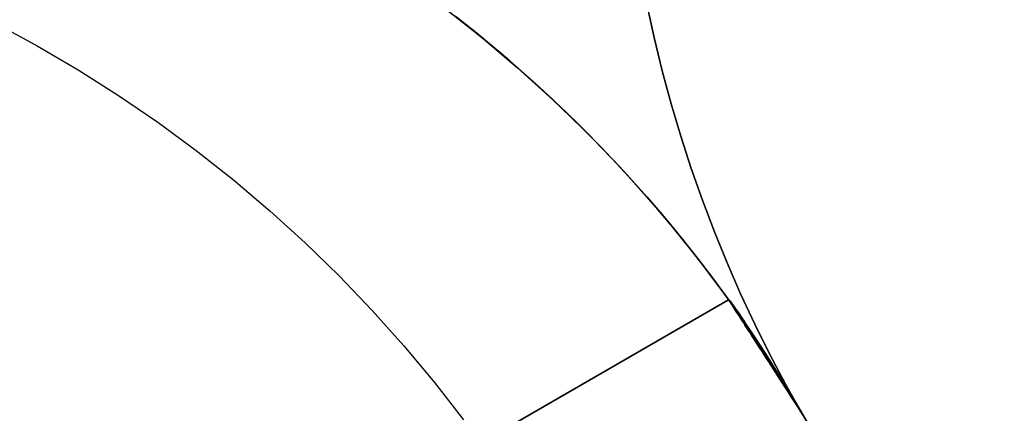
# Model space of a CAD drawing. Extents: x -3378 to 3007, y -425 to 173.
# Tile 115 of 256: x -1891.24 to -1880.53, y 66.53 to 70.81. Entities that reach past the tile are written whole.
import ezdxf

# ---------------------------------------------------------------- set-up
doc = ezdxf.new("R2010")
doc.units = 0
doc.layers.add('PREDEFINITO', color=7, linetype='CONTINUOUS')

msp = doc.modelspace()

# ---------------------------------------------------------------- linework, layer by layer
at = {"layer": 'PREDEFINITO'}
for p, q in [((-1886.626, 70.941, 2115), (-1886.219, 70.62, 2115)), ((-1886.626, 70.941, 2589.999), (-1886.219, 70.62, 2589.999)), ((-1886.626, 70.941, 2352.498), (-1886.219, 70.62, 2352.498)), ((-1886.58, 70.905, 3063.855), (-1886.385, 70.754, 3063.948)), ((-1891.501, 70.77, 2046.026), (-1891.046, 70.524, 2046.002)), ((-1886.503, 70.846, 2566.426), (-1886.387, 70.755, 2566.292)), ((-1886.387, 70.755, 2577.874), (-1886.503, 70.846, 2577.74)), ((-1886.503, 70.846, 2142.343), (-1886.387, 70.755, 2142.209)), ((-1886.387, 70.755, 2153.791), (-1886.503, 70.846, 2153.656)), ((-1886.503, 70.846, 2990.509), (-1886.387, 70.755, 2990.375)), ((-1886.387, 70.755, 3001.957), (-1886.503, 70.846, 3001.823)), ((-1886.387, 70.755, 2566.292), (-1886.269, 70.66, 2566.161)), ((-1886.269, 70.66, 2578.005), (-1886.387, 70.755, 2577.874)), ((-1886.387, 70.755, 2142.209), (-1886.269, 70.66, 2142.078)), ((-1886.269, 70.66, 2153.922), (-1886.387, 70.755, 2153.791)), ((-1886.387, 70.755, 2990.375), (-1886.269, 70.66, 2990.244)), ((-1886.269, 70.66, 3002.088), (-1886.387, 70.755, 3001.957)), ((-1886.385, 70.754, 3063.948), (-1886.192, 70.598, 3064.037)), ((-1886.269, 70.66, 2566.161), (-1886.15, 70.563, 2566.033)), ((-1886.15, 70.563, 2578.132), (-1886.269, 70.66, 2578.005)), ((-1886.269, 70.66, 2142.078), (-1886.15, 70.563, 2141.95)), ((-1886.15, 70.563, 2154.049), (-1886.269, 70.66, 2153.922)), ((-1886.269, 70.66, 2990.244), (-1886.15, 70.563, 2990.116)), ((-1886.15, 70.563, 3002.215), (-1886.269, 70.66, 3002.088)), ((-1886.219, 70.62, 2115), (-1885.824, 70.286, 2115)), ((-1886.219, 70.62, 2589.999), (-1885.824, 70.286, 2589.999)), ((-1886.219, 70.62, 2352.498), (-1885.824, 70.286, 2352.498)), ((-1886.192, 70.598, 3064.037), (-1886.001, 70.438, 3064.123)), ((-1886.15, 70.563, 2566.033), (-1886.029, 70.462, 2565.909)), ((-1886.029, 70.462, 2578.256), (-1886.15, 70.563, 2578.132)), ((-1886.15, 70.563, 2141.95), (-1886.029, 70.462, 2141.826)), ((-1886.029, 70.462, 2154.173), (-1886.15, 70.563, 2154.049)), ((-1886.15, 70.563, 2990.116), (-1886.029, 70.462, 2989.992)), ((-1886.029, 70.462, 3002.34), (-1886.15, 70.563, 3002.215)), ((-1891.046, 70.524, 2046.002), (-1890.6, 70.262, 2045.979)), ((-1886.029, 70.462, 2565.909), (-1885.908, 70.359, 2565.788)), ((-1885.908, 70.359, 2578.377), (-1886.029, 70.462, 2578.256)), ((-1886.029, 70.462, 2141.826), (-1885.908, 70.359, 2141.705)), ((-1885.908, 70.359, 2154.294), (-1886.029, 70.462, 2154.173)), ((-1886.029, 70.462, 2989.992), (-1885.908, 70.359, 2989.871)), ((-1885.908, 70.359, 3002.46), (-1886.029, 70.462, 3002.34)), ((-1886.001, 70.438, 3064.123), (-1885.811, 70.275, 3064.205)), ((-1885.908, 70.359, 2565.788), (-1885.786, 70.253, 2565.671)), ((-1885.786, 70.253, 2578.494), (-1885.908, 70.359, 2578.377)), ((-1885.908, 70.359, 2141.705), (-1885.786, 70.253, 2141.588)), ((-1885.786, 70.253, 2154.411), (-1885.908, 70.359, 2154.294)), ((-1885.908, 70.359, 2989.871), (-1885.786, 70.253, 2989.754)), ((-1885.786, 70.253, 3002.577), (-1885.908, 70.359, 3002.46)), ((-1890.6, 70.262, 2045.979), (-1890.163, 69.985, 2045.957)), ((-1885.824, 70.286, 2115), (-1885.44, 69.938, 2115)), ((-1885.824, 70.286, 2589.999), (-1885.44, 69.938, 2589.999)), ((-1885.824, 70.286, 2352.498), (-1885.44, 69.938, 2352.498)), ((-1885.811, 70.275, 3064.205), (-1885.628, 70.111, 3064.283)), ((-1885.786, 70.253, 2565.671), (-1885.663, 70.143, 2565.557)), ((-1885.663, 70.143, 2578.608), (-1885.786, 70.253, 2578.494)), ((-1885.786, 70.253, 2141.588), (-1885.663, 70.143, 2141.474)), ((-1885.663, 70.143, 2154.525), (-1885.786, 70.253, 2154.411)), ((-1885.786, 70.253, 2989.754), (-1885.663, 70.143, 2989.64)), ((-1885.663, 70.143, 3002.691), (-1885.786, 70.253, 3002.577)), ((-1885.663, 70.143, 2565.557), (-1885.54, 70.031, 2565.447)), ((-1885.54, 70.031, 2578.718), (-1885.663, 70.143, 2578.608)), ((-1885.663, 70.143, 2141.474), (-1885.54, 70.031, 2141.364)), ((-1885.54, 70.031, 2154.635), (-1885.663, 70.143, 2154.525)), ((-1885.663, 70.143, 2989.64), (-1885.54, 70.031, 2989.53)), ((-1885.54, 70.031, 3002.801), (-1885.663, 70.143, 3002.691)), ((-1885.628, 70.111, 3064.283), (-1885.446, 69.943, 3064.356)), ((-1885.54, 70.031, 2565.447), (-1885.416, 69.915, 2565.341)), ((-1885.416, 69.915, 2578.824), (-1885.54, 70.031, 2578.718)), ((-1885.54, 70.031, 2141.364), (-1885.416, 69.915, 2141.258)), ((-1885.416, 69.915, 2154.741), (-1885.54, 70.031, 2154.635)), ((-1885.54, 70.031, 2989.53), (-1885.416, 69.915, 2989.424)), ((-1885.416, 69.915, 3002.907), (-1885.54, 70.031, 3002.801)), ((-1890.163, 69.985, 2045.957), (-1889.736, 69.692, 2045.937)), ((-1885.446, 69.943, 3064.356), (-1885.266, 69.771, 3064.427)), ((-1885.44, 69.938, 2115), (-1885.069, 69.577, 2115)), ((-1885.44, 69.938, 2589.999), (-1885.069, 69.577, 2589.999)), ((-1885.44, 69.938, 2352.498), (-1885.069, 69.577, 2352.498)), ((-1885.416, 69.915, 2565.341), (-1885.292, 69.797, 2565.239)), ((-1885.292, 69.797, 2578.927), (-1885.416, 69.915, 2578.824)), ((-1885.416, 69.915, 2141.258), (-1885.292, 69.797, 2141.156)), ((-1885.292, 69.797, 2154.844), (-1885.416, 69.915, 2154.741)), ((-1885.416, 69.915, 2989.424), (-1885.292, 69.797, 2989.322)), ((-1885.292, 69.797, 3003.01), (-1885.416, 69.915, 3002.907)), ((-1885.292, 69.797, 2565.239), (-1885.167, 69.675, 2565.14)), ((-1885.167, 69.675, 2579.025), (-1885.292, 69.797, 2578.927)), ((-1885.292, 69.797, 2141.156), (-1885.167, 69.675, 2141.057)), ((-1885.167, 69.675, 2154.942), (-1885.292, 69.797, 2154.844)), ((-1885.292, 69.797, 2989.322), (-1885.167, 69.675, 2989.223)), ((-1885.167, 69.675, 3003.108), (-1885.292, 69.797, 3003.01)), ((-1889.736, 69.692, 2045.937), (-1889.319, 69.386, 2045.918)), ((-1885.266, 69.771, 3064.427), (-1885.088, 69.596, 3064.493)), ((-1885.167, 69.675, 2565.14), (-1885.043, 69.551, 2565.045)), ((-1885.043, 69.551, 2579.12), (-1885.167, 69.675, 2579.025)), ((-1885.167, 69.675, 2141.057), (-1885.043, 69.551, 2140.962)), ((-1885.043, 69.551, 2155.037), (-1885.167, 69.675, 2154.942)), ((-1885.167, 69.675, 2989.223), (-1885.043, 69.551, 2989.129)), ((-1885.043, 69.551, 3003.203), (-1885.167, 69.675, 3003.108)), ((-1885.088, 69.596, 3064.493), (-1884.916, 69.421, 3064.554)), ((-1885.069, 69.577, 2115), (-1884.71, 69.204, 2115)), ((-1885.069, 69.577, 2589.999), (-1884.71, 69.204, 2589.999)), ((-1885.069, 69.577, 2352.498), (-1884.71, 69.204, 2352.498)), ((-1885.043, 69.551, 2565.045), (-1884.918, 69.423, 2564.955)), ((-1884.918, 69.423, 2579.211), (-1885.043, 69.551, 2579.12)), ((-1885.043, 69.551, 2140.962), (-1884.918, 69.423, 2140.872)), ((-1884.918, 69.423, 2155.127), (-1885.043, 69.551, 2155.037)), ((-1885.043, 69.551, 2989.129), (-1884.918, 69.423, 2989.038)), ((-1884.918, 69.423, 3003.294), (-1885.043, 69.551, 3003.203)), ((-1889.319, 69.386, 2045.918), (-1888.913, 69.065, 2045.901)), ((-1884.918, 69.423, 2564.955), (-1884.794, 69.293, 2564.868)), ((-1884.794, 69.293, 2579.297), (-1884.918, 69.423, 2579.211)), ((-1884.918, 69.423, 2140.872), (-1884.794, 69.293, 2140.785)), ((-1884.794, 69.293, 2155.214), (-1884.918, 69.423, 2155.127)), ((-1884.918, 69.423, 2989.038), (-1884.794, 69.293, 2988.951)), ((-1884.794, 69.293, 3003.38), (-1884.918, 69.423, 3003.294)), ((-1884.916, 69.421, 3064.554), (-1884.746, 69.242, 3064.612)), ((-1884.794, 69.293, 2564.868), (-1884.67, 69.16, 2564.786)), ((-1884.67, 69.16, 2579.38), (-1884.794, 69.293, 2579.297)), ((-1884.794, 69.293, 2140.785), (-1884.67, 69.16, 2140.703)), ((-1884.67, 69.16, 2155.296), (-1884.794, 69.293, 2155.214)), ((-1884.794, 69.293, 2988.951), (-1884.67, 69.16, 2988.869)), ((-1884.67, 69.16, 3003.463), (-1884.794, 69.293, 3003.38)), ((-1884.746, 69.242, 3064.612), (-1884.578, 69.06, 3064.666)), ((-1884.71, 69.204, 2115), (-1884.365, 68.818, 2115)), ((-1884.71, 69.204, 2589.999), (-1884.365, 68.818, 2589.999)), ((-1884.71, 69.204, 2352.498), (-1884.365, 68.818, 2352.498)), ((-1884.67, 69.16, 2564.786), (-1884.546, 69.024, 2564.708)), ((-1884.546, 69.024, 2579.458), (-1884.67, 69.16, 2579.38)), ((-1884.67, 69.16, 2140.703), (-1884.546, 69.024, 2140.625)), ((-1884.546, 69.024, 2155.375), (-1884.67, 69.16, 2155.296)), ((-1884.67, 69.16, 2988.869), (-1884.546, 69.024, 2988.791)), ((-1884.546, 69.024, 3003.541), (-1884.67, 69.16, 3003.463)), ((-1888.913, 69.065, 2045.901), (-1888.518, 68.73, 2045.885)), ((-1884.578, 69.06, 3064.666), (-1884.413, 68.874, 3064.716)), ((-1884.546, 69.024, 2564.708), (-1884.422, 68.884, 2564.634)), ((-1884.422, 68.884, 2579.532), (-1884.546, 69.024, 2579.458)), ((-1884.546, 69.024, 2140.625), (-1884.422, 68.884, 2140.551)), ((-1884.422, 68.884, 2155.449), (-1884.546, 69.024, 2155.375)), ((-1884.546, 69.024, 2988.791), (-1884.422, 68.884, 2988.717)), ((-1884.422, 68.884, 3003.615), (-1884.546, 69.024, 3003.541)), ((-1884.422, 68.884, 2564.634), (-1884.299, 68.742, 2564.564)), ((-1884.299, 68.742, 2579.601), (-1884.422, 68.884, 2579.532)), ((-1884.422, 68.884, 2140.551), (-1884.299, 68.742, 2140.481)), ((-1884.299, 68.742, 2155.518), (-1884.422, 68.884, 2155.449)), ((-1884.422, 68.884, 2988.717), (-1884.299, 68.742, 2988.647)), ((-1884.299, 68.742, 3003.685), (-1884.422, 68.884, 3003.615)), ((-1884.413, 68.874, 3064.716), (-1884.254, 68.689, 3064.762)), ((-1888.518, 68.73, 2045.885), (-1888.135, 68.382, 2045.871)), ((-1884.365, 68.818, 2115), (-1884.032, 68.421, 2115)), ((-1884.365, 68.818, 2589.999), (-1884.032, 68.421, 2589.999)), ((-1884.365, 68.818, 2352.498), (-1884.032, 68.421, 2352.498)), ((-1884.299, 68.742, 2564.564), (-1884.177, 68.598, 2564.499)), ((-1884.177, 68.598, 2579.667), (-1884.299, 68.742, 2579.601)), ((-1884.299, 68.742, 2140.481), (-1884.177, 68.598, 2140.416)), ((-1884.177, 68.598, 2155.584), (-1884.299, 68.742, 2155.518)), ((-1884.299, 68.742, 2988.647), (-1884.177, 68.598, 2988.582)), ((-1884.177, 68.598, 3003.75), (-1884.299, 68.742, 3003.685)), ((-1884.254, 68.689, 3064.762), (-1884.097, 68.5, 3064.803)), ((-1884.177, 68.598, 2564.499), (-1884.056, 68.45, 2564.438)), ((-1884.056, 68.45, 2579.727), (-1884.177, 68.598, 2579.667)), ((-1884.177, 68.598, 2140.416), (-1884.056, 68.45, 2140.355)), ((-1884.056, 68.45, 2155.644), (-1884.177, 68.598, 2155.584)), ((-1884.177, 68.598, 2988.582), (-1884.056, 68.45, 2988.521)), ((-1884.056, 68.45, 3003.81), (-1884.177, 68.598, 3003.75)), ((-1884.097, 68.5, 3064.803), (-1883.943, 68.309, 3064.841)), ((-1884.056, 68.45, 2564.438), (-1883.936, 68.3, 2564.382)), ((-1883.936, 68.3, 2579.783), (-1884.056, 68.45, 2579.727)), ((-1884.056, 68.45, 2140.355), (-1883.936, 68.3, 2140.299)), ((-1883.936, 68.3, 2155.7), (-1884.056, 68.45, 2155.644)), ((-1884.056, 68.45, 2988.521), (-1883.936, 68.3, 2988.465)), ((-1883.936, 68.3, 3003.866), (-1884.056, 68.45, 3003.81)), ((-1884.032, 68.421, 2115), (-1883.714, 68.012, 2115)), ((-1884.032, 68.421, 2589.999), (-1883.714, 68.012, 2589.999)), ((-1884.032, 68.421, 2352.498), (-1883.714, 68.012, 2352.498)), ((-1888.135, 68.382, 2045.871), (-1887.764, 68.021, 2045.859)), ((-1883.943, 68.309, 3064.841), (-1883.792, 68.114, 3064.875)), ((-1883.936, 68.3, 2564.382), (-1883.817, 68.148, 2564.331)), ((-1883.817, 68.148, 2579.835), (-1883.936, 68.3, 2579.783)), ((-1883.936, 68.3, 2140.299), (-1883.817, 68.148, 2140.248)), ((-1883.817, 68.148, 2155.752), (-1883.936, 68.3, 2155.7)), ((-1883.936, 68.3, 2988.465), (-1883.817, 68.148, 2988.414)), ((-1883.817, 68.148, 3003.918), (-1883.936, 68.3, 3003.866)), ((-1883.817, 68.148, 2564.331), (-1883.7, 67.993, 2564.284)), ((-1883.7, 67.993, 2579.881), (-1883.817, 68.148, 2579.835)), ((-1883.817, 68.148, 2140.248), (-1883.7, 67.993, 2140.201)), ((-1883.7, 67.993, 2155.798), (-1883.817, 68.148, 2155.752)), ((-1883.817, 68.148, 2988.414), (-1883.7, 67.993, 2988.367)), ((-1883.7, 67.993, 3003.964), (-1883.817, 68.148, 3003.918)), ((-1883.792, 68.114, 3064.875), (-1883.647, 67.921, 3064.904)), ((-1887.764, 68.021, 2045.859), (-1887.406, 67.647, 2045.847)), ((-1883.714, 68.012, 2115), (-1883.41, 67.593, 2115)), ((-1883.714, 68.012, 2589.999), (-1883.41, 67.593, 2589.999)), ((-1883.714, 68.012, 2352.498), (-1883.41, 67.593, 2352.498)), ((-1883.7, 67.993, 2564.284), (-1883.583, 67.835, 2564.242)), ((-1883.583, 67.835, 2579.923), (-1883.7, 67.993, 2579.881)), ((-1883.7, 67.993, 2140.201), (-1883.583, 67.835, 2140.159)), ((-1883.583, 67.835, 2155.84), (-1883.7, 67.993, 2155.798)), ((-1883.7, 67.993, 2988.367), (-1883.583, 67.835, 2988.325)), ((-1883.583, 67.835, 3004.006), (-1883.7, 67.993, 3003.964)), ((-1883.647, 67.921, 3064.904), (-1883.504, 67.726, 3064.929)), ((-1913.776, 50.3, 2125), (-1883.531, 67.762, 2125)), ((-1883.531, 67.762, 2348.542), (-1913.776, 50.3, 2348.542)), ((-1883.531, 67.762, 2795.625), (-1913.776, 50.3, 2795.625)), ((-1883.583, 67.835, 2564.242), (-1883.468, 67.675, 2564.205)), ((-1883.468, 67.675, 2579.961), (-1883.583, 67.835, 2579.923)), ((-1883.583, 67.835, 2140.159), (-1883.468, 67.675, 2140.122)), ((-1883.468, 67.675, 2155.877), (-1883.583, 67.835, 2155.84)), ((-1883.583, 67.835, 2988.325), (-1883.468, 67.675, 2988.288)), ((-1883.468, 67.675, 3004.044), (-1883.583, 67.835, 3004.006)), ((-1883.531, 67.762, 2125), (-1883.529, 67.762, 2125.052)), ((-1883.529, 67.762, 2124.948), (-1883.531, 67.762, 2125)), ((-1883.53, 67.761, 2348.464), (-1883.531, 67.762, 2348.516)), ((-1883.531, 67.762, 2348.516), (-1883.531, 67.762, 2348.567)), ((-1883.531, 67.762, 2348.567), (-1883.53, 67.761, 2348.619)), ((-1883.53, 67.761, 2795.702), (-1883.531, 67.762, 2795.651)), ((-1883.531, 67.762, 2795.651), (-1883.531, 67.762, 2795.599)), ((-1883.531, 67.762, 2795.599), (-1883.53, 67.761, 2795.547)), ((-1883.528, 67.758, 2348.412), (-1883.53, 67.761, 2348.464)), ((-1883.53, 67.761, 2348.619), (-1883.528, 67.758, 2348.671)), ((-1883.528, 67.758, 2795.754), (-1883.53, 67.761, 2795.702)), ((-1883.53, 67.761, 2795.547), (-1883.528, 67.758, 2795.495)), ((-1883.529, 67.762, 2125.052), (-1883.526, 67.761, 2125.105)), ((-1883.526, 67.761, 2124.895), (-1883.529, 67.762, 2124.948)), ((-1883.526, 67.761, 2125.105), (-1883.523, 67.757, 2125.157)), ((-1883.523, 67.757, 2124.843), (-1883.526, 67.761, 2124.895)), ((-1883.525, 67.753, 2348.361), (-1883.528, 67.758, 2348.412)), ((-1883.528, 67.758, 2348.671), (-1883.525, 67.753, 2348.722)), ((-1883.525, 67.753, 2795.806), (-1883.528, 67.758, 2795.754)), ((-1883.528, 67.758, 2795.495), (-1883.525, 67.753, 2795.444)), ((-1883.521, 67.747, 2348.309), (-1883.525, 67.753, 2348.361)), ((-1883.525, 67.753, 2348.722), (-1883.521, 67.747, 2348.774)), ((-1883.521, 67.747, 2795.857), (-1883.525, 67.753, 2795.806)), ((-1883.525, 67.753, 2795.444), (-1883.521, 67.747, 2795.392)), ((-1883.523, 67.757, 2125.157), (-1883.518, 67.753, 2125.209)), ((-1883.518, 67.753, 2124.791), (-1883.523, 67.757, 2124.843)), ((-1883.516, 67.74, 2348.258), (-1883.521, 67.747, 2348.309)), ((-1883.521, 67.747, 2348.774), (-1883.516, 67.74, 2348.825)), ((-1883.516, 67.74, 2795.908), (-1883.521, 67.747, 2795.857)), ((-1883.521, 67.747, 2795.392), (-1883.516, 67.74, 2795.341)), ((-1883.518, 67.753, 2125.209), (-1883.513, 67.746, 2125.261)), ((-1883.513, 67.746, 2124.739), (-1883.518, 67.753, 2124.791)), ((-1883.51, 67.731, 2348.207), (-1883.516, 67.74, 2348.258)), ((-1883.516, 67.74, 2348.825), (-1883.51, 67.731, 2348.876)), ((-1883.51, 67.731, 2795.959), (-1883.516, 67.74, 2795.908)), ((-1883.516, 67.74, 2795.341), (-1883.51, 67.731, 2795.291)), ((-1883.513, 67.746, 2125.261), (-1883.507, 67.738, 2125.312)), ((-1883.507, 67.738, 2124.688), (-1883.513, 67.746, 2124.739)), ((-1883.503, 67.72, 2348.157), (-1883.51, 67.731, 2348.207)), ((-1883.51, 67.731, 2348.876), (-1883.503, 67.72, 2348.926)), ((-1883.503, 67.72, 2796.009), (-1883.51, 67.731, 2795.959)), ((-1883.51, 67.731, 2795.291), (-1883.503, 67.72, 2795.24)), ((-1883.507, 67.738, 2125.312), (-1883.5, 67.729, 2125.363)), ((-1883.5, 67.729, 2124.637), (-1883.507, 67.738, 2124.688)), ((-1883.504, 67.726, 3064.929), (-1883.365, 67.528, 3064.951)), ((-1883.496, 67.709, 2348.107), (-1883.503, 67.72, 2348.157)), ((-1883.503, 67.72, 2348.926), (-1883.496, 67.709, 2348.976)), ((-1883.496, 67.709, 2796.059), (-1883.503, 67.72, 2796.009)), ((-1883.503, 67.72, 2795.24), (-1883.496, 67.709, 2795.19)), ((-1883.5, 67.729, 2125.363), (-1883.491, 67.718, 2125.413)), ((-1883.491, 67.718, 2124.587), (-1883.5, 67.729, 2124.637)), ((-1883.487, 67.695, 2348.058), (-1883.496, 67.709, 2348.107)), ((-1883.496, 67.709, 2348.976), (-1883.487, 67.695, 2349.025)), ((-1883.487, 67.695, 2796.108), (-1883.496, 67.709, 2796.059)), ((-1883.496, 67.709, 2795.19), (-1883.487, 67.695, 2795.141)), ((-1883.491, 67.718, 2125.413), (-1883.482, 67.706, 2125.464)), ((-1883.482, 67.706, 2124.536), (-1883.491, 67.718, 2124.587)), ((-1883.478, 67.68, 2348.009), (-1883.487, 67.695, 2348.058)), ((-1883.487, 67.695, 2349.025), (-1883.478, 67.68, 2349.074)), ((-1883.478, 67.68, 2796.157), (-1883.487, 67.695, 2796.108)), ((-1883.487, 67.695, 2795.141), (-1883.478, 67.68, 2795.092)), ((-1883.482, 67.706, 2125.464), (-1883.472, 67.692, 2125.513)), ((-1883.472, 67.692, 2124.487), (-1883.482, 67.706, 2124.536)), ((-1883.467, 67.664, 2347.961), (-1883.478, 67.68, 2348.009)), ((-1883.478, 67.68, 2349.074), (-1883.467, 67.664, 2349.122)), ((-1883.467, 67.664, 2796.205), (-1883.478, 67.68, 2796.157)), ((-1883.478, 67.68, 2795.092), (-1883.467, 67.664, 2795.044)), ((-1883.472, 67.692, 2125.513), (-1883.461, 67.676, 2125.562)), ((-1883.461, 67.676, 2124.438), (-1883.472, 67.692, 2124.487)), ((-1883.468, 67.675, 2564.205), (-1883.355, 67.513, 2564.173)), ((-1883.355, 67.513, 2579.993), (-1883.468, 67.675, 2579.961)), ((-1883.468, 67.675, 2140.122), (-1883.355, 67.513, 2140.09)), ((-1883.355, 67.513, 2155.91), (-1883.468, 67.675, 2155.877)), ((-1883.468, 67.675, 2988.288), (-1883.355, 67.513, 2988.256)), ((-1883.355, 67.513, 3004.076), (-1883.468, 67.675, 3004.044)), ((-1883.456, 67.647, 2347.914), (-1883.467, 67.664, 2347.961)), ((-1883.467, 67.664, 2349.122), (-1883.456, 67.647, 2349.169)), ((-1883.456, 67.647, 2796.252), (-1883.467, 67.664, 2796.205)), ((-1883.467, 67.664, 2795.044), (-1883.456, 67.647, 2794.997)), ((-1883.461, 67.676, 2125.562), (-1883.45, 67.659, 2125.61)), ((-1883.45, 67.659, 2124.39), (-1883.461, 67.676, 2124.438)), ((-1883.45, 67.659, 2125.61), (-1883.437, 67.641, 2125.658)), ((-1883.437, 67.641, 2124.342), (-1883.45, 67.659, 2124.39)), ((-1887.406, 67.647, 2045.847), (-1887.061, 67.261, 2045.838)), ((-1883.444, 67.628, 2347.867), (-1883.456, 67.647, 2347.914)), ((-1883.456, 67.647, 2349.169), (-1883.444, 67.628, 2349.216)), ((-1883.444, 67.628, 2796.299), (-1883.456, 67.647, 2796.252)), ((-1883.456, 67.647, 2794.997), (-1883.444, 67.628, 2794.95)), ((-1883.431, 67.608, 2347.821), (-1883.444, 67.628, 2347.867)), ((-1883.444, 67.628, 2349.216), (-1883.431, 67.608, 2349.262)), ((-1883.431, 67.608, 2796.345), (-1883.444, 67.628, 2796.299)), ((-1883.444, 67.628, 2794.95), (-1883.431, 67.608, 2794.904)), ((-1883.437, 67.641, 2125.658), (-1883.424, 67.621, 2125.704)), ((-1883.424, 67.621, 2124.296), (-1883.437, 67.641, 2124.342)), ((-1883.417, 67.586, 2347.776), (-1883.431, 67.608, 2347.821)), ((-1883.431, 67.608, 2349.262), (-1883.417, 67.586, 2349.307)), ((-1883.417, 67.586, 2796.39), (-1883.431, 67.608, 2796.345)), ((-1883.431, 67.608, 2794.904), (-1883.417, 67.586, 2794.859)), ((-1883.424, 67.621, 2125.704), (-1883.409, 67.6, 2125.75)), ((-1883.409, 67.6, 2124.25), (-1883.424, 67.621, 2124.296)), ((-1883.402, 67.563, 2347.732), (-1883.417, 67.586, 2347.776)), ((-1883.417, 67.586, 2349.307), (-1883.402, 67.563, 2349.351)), ((-1883.402, 67.563, 2796.434), (-1883.417, 67.586, 2796.39)), ((-1883.417, 67.586, 2794.859), (-1883.402, 67.563, 2794.815)), ((-1883.41, 67.593, 2115), (-1883.121, 67.163, 2115)), ((-1883.41, 67.593, 2589.999), (-1883.121, 67.163, 2589.999)), ((-1883.41, 67.593, 2352.498), (-1883.121, 67.163, 2352.498)), ((-1883.409, 67.6, 2125.75), (-1883.394, 67.578, 2125.795)), ((-1883.394, 67.578, 2124.205), (-1883.409, 67.6, 2124.25)), ((-1883.386, 67.539, 2347.689), (-1883.402, 67.563, 2347.732)), ((-1883.402, 67.563, 2349.351), (-1883.386, 67.539, 2349.394)), ((-1883.386, 67.539, 2796.477), (-1883.402, 67.563, 2796.434)), ((-1883.402, 67.563, 2794.815), (-1883.386, 67.539, 2794.772)), ((-1883.394, 67.578, 2125.795), (-1883.379, 67.554, 2125.839)), ((-1883.379, 67.554, 2124.161), (-1883.394, 67.578, 2124.205)), ((-1883.379, 67.554, 2125.839), (-1883.362, 67.529, 2125.882)), ((-1883.362, 67.529, 2124.118), (-1883.379, 67.554, 2124.161)), ((-1883.37, 67.514, 2347.647), (-1883.386, 67.539, 2347.689)), ((-1883.386, 67.539, 2349.394), (-1883.37, 67.514, 2349.436)), ((-1883.37, 67.514, 2796.519), (-1883.386, 67.539, 2796.477)), ((-1883.386, 67.539, 2794.772), (-1883.37, 67.514, 2794.73)), ((-1883.353, 67.487, 2347.606), (-1883.37, 67.514, 2347.647)), ((-1883.37, 67.514, 2349.436), (-1883.353, 67.487, 2349.477)), ((-1883.353, 67.487, 2796.56), (-1883.37, 67.514, 2796.519)), ((-1883.37, 67.514, 2794.73), (-1883.353, 67.487, 2794.689)), ((-1883.365, 67.528, 3064.951), (-1883.229, 67.327, 3064.968)), ((-1883.362, 67.529, 2125.882), (-1883.345, 67.503, 2125.924)), ((-1883.345, 67.503, 2124.076), (-1883.362, 67.529, 2124.118)), ((-1883.355, 67.513, 2564.173), (-1883.243, 67.349, 2564.145)), ((-1883.243, 67.349, 2580.02), (-1883.355, 67.513, 2579.993)), ((-1883.355, 67.513, 2140.09), (-1883.243, 67.349, 2140.062)), ((-1883.243, 67.349, 2155.937), (-1883.355, 67.513, 2155.91)), ((-1883.355, 67.513, 2988.256), (-1883.243, 67.349, 2988.228)), ((-1883.243, 67.349, 3004.103), (-1883.355, 67.513, 3004.076)), ((-1883.335, 67.459, 2347.566), (-1883.353, 67.487, 2347.606)), ((-1883.353, 67.487, 2349.477), (-1883.335, 67.459, 2349.517)), ((-1883.335, 67.459, 2796.6), (-1883.353, 67.487, 2796.56)), ((-1883.353, 67.487, 2794.689), (-1883.335, 67.459, 2794.649)), ((-1883.345, 67.503, 2125.924), (-1883.327, 67.475, 2125.964)), ((-1883.327, 67.475, 2124.036), (-1883.345, 67.503, 2124.076)), ((-1883.316, 67.431, 2347.527), (-1883.335, 67.459, 2347.566)), ((-1883.335, 67.459, 2349.517), (-1883.316, 67.431, 2349.556)), ((-1883.316, 67.431, 2796.639), (-1883.335, 67.459, 2796.6)), ((-1883.335, 67.459, 2794.649), (-1883.316, 67.431, 2794.61)), ((-1883.327, 67.475, 2125.964), (-1883.308, 67.446, 2126.004)), ((-1883.308, 67.446, 2123.996), (-1883.327, 67.475, 2124.036)), ((-1883.308, 67.446, 2126.004), (-1883.288, 67.416, 2126.042)), ((-1883.288, 67.416, 2123.958), (-1883.308, 67.446, 2123.996)), ((-1883.297, 67.401, 2347.489), (-1883.316, 67.431, 2347.527)), ((-1883.316, 67.431, 2349.556), (-1883.297, 67.401, 2349.594)), ((-1883.297, 67.401, 2796.677), (-1883.316, 67.431, 2796.639)), ((-1883.316, 67.431, 2794.61), (-1883.297, 67.401, 2794.572)), ((-1883.277, 67.37, 2347.453), (-1883.297, 67.401, 2347.489)), ((-1883.297, 67.401, 2349.594), (-1883.277, 67.37, 2349.63)), ((-1883.277, 67.37, 2796.713), (-1883.297, 67.401, 2796.677)), ((-1883.297, 67.401, 2794.572), (-1883.277, 67.37, 2794.536)), ((-1883.288, 67.416, 2126.042), (-1883.268, 67.385, 2126.079)), ((-1883.268, 67.385, 2123.921), (-1883.288, 67.416, 2123.958)), ((-1883.256, 67.337, 2347.418), (-1883.277, 67.37, 2347.453)), ((-1883.277, 67.37, 2349.63), (-1883.256, 67.337, 2349.665)), ((-1883.256, 67.337, 2796.748), (-1883.277, 67.37, 2796.713)), ((-1883.277, 67.37, 2794.536), (-1883.256, 67.337, 2794.501)), ((-1883.268, 67.385, 2126.079), (-1883.248, 67.353, 2126.115)), ((-1883.248, 67.353, 2123.885), (-1883.268, 67.385, 2123.921)), ((-1883.235, 67.304, 2347.384), (-1883.256, 67.337, 2347.418)), ((-1883.256, 67.337, 2349.665), (-1883.235, 67.304, 2349.699)), ((-1883.235, 67.304, 2796.782), (-1883.256, 67.337, 2796.748)), ((-1883.256, 67.337, 2794.501), (-1883.235, 67.304, 2794.468)), ((-1883.248, 67.353, 2126.115), (-1883.226, 67.32, 2126.149)), ((-1883.226, 67.32, 2123.851), (-1883.248, 67.353, 2123.885)), ((-1883.243, 67.349, 2564.145), (-1883.134, 67.183, 2564.123)), ((-1883.134, 67.183, 2580.043), (-1883.243, 67.349, 2580.02)), ((-1883.243, 67.349, 2140.062), (-1883.134, 67.183, 2140.04)), ((-1883.134, 67.183, 2155.96), (-1883.243, 67.349, 2155.937)), ((-1883.243, 67.349, 2988.228), (-1883.134, 67.183, 2988.206)), ((-1883.134, 67.183, 3004.126), (-1883.243, 67.349, 3004.103)), ((-1887.061, 67.261, 2045.838), (-1886.729, 66.864, 2045.83)), ((-1883.213, 67.27, 2347.352), (-1883.235, 67.304, 2347.384)), ((-1883.235, 67.304, 2349.699), (-1883.213, 67.27, 2349.731)), ((-1883.213, 67.27, 2796.814), (-1883.235, 67.304, 2796.782)), ((-1883.235, 67.304, 2794.468), (-1883.213, 67.27, 2794.435)), ((-1883.229, 67.327, 3064.968), (-1883.096, 67.124, 3064.982)), ((-1883.226, 67.32, 2126.149), (-1883.204, 67.285, 2126.182)), ((-1883.204, 67.285, 2123.818), (-1883.226, 67.32, 2123.851)), ((-1883.19, 67.235, 2347.321), (-1883.213, 67.27, 2347.352)), ((-1883.213, 67.27, 2349.731), (-1883.19, 67.235, 2349.762)), ((-1883.19, 67.235, 2796.845), (-1883.213, 67.27, 2796.814)), ((-1883.213, 67.27, 2794.435), (-1883.19, 67.235, 2794.404)), ((-1883.204, 67.285, 2126.182), (-1883.182, 67.25, 2126.214)), ((-1883.182, 67.25, 2123.786), (-1883.204, 67.285, 2123.818)), ((-1883.167, 67.199, 2347.292), (-1883.19, 67.235, 2347.321)), ((-1883.19, 67.235, 2349.762), (-1883.167, 67.199, 2349.791)), ((-1883.167, 67.199, 2796.874), (-1883.19, 67.235, 2796.845)), ((-1883.19, 67.235, 2794.404), (-1883.167, 67.199, 2794.375)), ((-1883.182, 67.25, 2126.214), (-1883.159, 67.214, 2126.244)), ((-1883.159, 67.214, 2123.756), (-1883.182, 67.25, 2123.786)), ((-1883.143, 67.163, 2347.264), (-1883.167, 67.199, 2347.292)), ((-1883.167, 67.199, 2349.791), (-1883.143, 67.163, 2349.819)), ((-1883.143, 67.163, 2796.902), (-1883.167, 67.199, 2796.874)), ((-1883.167, 67.199, 2794.375), (-1883.143, 67.163, 2794.347)), ((-1883.159, 67.214, 2126.244), (-1883.135, 67.177, 2126.272)), ((-1883.135, 67.177, 2123.728), (-1883.159, 67.214, 2123.756)), ((-1883.119, 67.125, 2347.238), (-1883.143, 67.163, 2347.264)), ((-1883.143, 67.163, 2349.819), (-1883.119, 67.125, 2349.845)), ((-1883.119, 67.125, 2796.929), (-1883.143, 67.163, 2796.902)), ((-1883.143, 67.163, 2794.347), (-1883.119, 67.125, 2794.321)), ((-1883.135, 67.177, 2126.272), (-1883.111, 67.139, 2126.299)), ((-1883.111, 67.139, 2123.701), (-1883.135, 67.177, 2123.728)), ((-1883.134, 67.183, 2564.123), (-1883.026, 67.015, 2564.105)), ((-1883.026, 67.015, 2580.06), (-1883.134, 67.183, 2580.043)), ((-1883.134, 67.183, 2140.04), (-1883.026, 67.015, 2140.022)), ((-1883.026, 67.015, 2155.977), (-1883.134, 67.183, 2155.96)), ((-1883.134, 67.183, 2988.206), (-1883.026, 67.015, 2988.188)), ((-1883.026, 67.015, 3004.143), (-1883.134, 67.183, 3004.126)), ((-1883.121, 67.163, 2115), (-1882.847, 66.724, 2115)), ((-1883.121, 67.163, 2589.999), (-1882.847, 66.724, 2589.999)), ((-1883.121, 67.163, 2352.498), (-1882.847, 66.724, 2352.498)), ((-1883.094, 67.087, 2347.213), (-1883.119, 67.125, 2347.238)), ((-1883.119, 67.125, 2349.845), (-1883.094, 67.087, 2349.87)), ((-1883.094, 67.087, 2796.953), (-1883.119, 67.125, 2796.929)), ((-1883.119, 67.125, 2794.321), (-1883.094, 67.087, 2794.296)), ((-1883.111, 67.139, 2126.299), (-1883.087, 67.1, 2126.324)), ((-1883.087, 67.1, 2123.676), (-1883.111, 67.139, 2123.701)), ((-1883.096, 67.124, 3064.982), (-1882.966, 66.918, 3064.992)), ((-1883.069, 67.048, 2347.189), (-1883.094, 67.087, 2347.213)), ((-1883.094, 67.087, 2349.87), (-1883.069, 67.048, 2349.894)), ((-1883.069, 67.048, 2796.977), (-1883.094, 67.087, 2796.953)), ((-1883.094, 67.087, 2794.296), (-1883.069, 67.048, 2794.273)), ((-1883.087, 67.1, 2126.324), (-1883.062, 67.06, 2126.348)), ((-1883.062, 67.06, 2123.652), (-1883.087, 67.1, 2123.676)), ((-1883.044, 67.009, 2347.168), (-1883.069, 67.048, 2347.189)), ((-1883.069, 67.048, 2349.894), (-1883.044, 67.009, 2349.915)), ((-1883.044, 67.009, 2796.998), (-1883.069, 67.048, 2796.977)), ((-1883.069, 67.048, 2794.273), (-1883.044, 67.009, 2794.251)), ((-1883.062, 67.06, 2126.348), (-1883.037, 67.02, 2126.37)), ((-1883.037, 67.02, 2123.63), (-1883.062, 67.06, 2123.652)), ((-1883.037, 67.02, 2126.37), (-1883.011, 66.979, 2126.391)), ((-1883.011, 66.979, 2123.609), (-1883.037, 67.02, 2123.63)), ((-1883.026, 67.015, 2564.105), (-1882.921, 66.845, 2564.093)), ((-1882.921, 66.845, 2580.073), (-1883.026, 67.015, 2580.06)), ((-1883.026, 67.015, 2140.022), (-1882.921, 66.845, 2140.01)), ((-1882.921, 66.845, 2155.99), (-1883.026, 67.015, 2155.977)), ((-1883.026, 67.015, 2988.188), (-1882.921, 66.845, 2988.176)), ((-1882.921, 66.845, 3004.156), (-1883.026, 67.015, 3004.143)), ((-1883.018, 66.969, 2347.148), (-1883.044, 67.009, 2347.168)), ((-1883.044, 67.009, 2349.915), (-1883.018, 66.969, 2349.935)), ((-1883.018, 66.969, 2797.018), (-1883.044, 67.009, 2796.998)), ((-1883.044, 67.009, 2794.251), (-1883.018, 66.969, 2794.231)), ((-1882.991, 66.928, 2347.13), (-1883.018, 66.969, 2347.148)), ((-1883.018, 66.969, 2349.935), (-1882.991, 66.928, 2349.954)), ((-1882.991, 66.928, 2797.037), (-1883.018, 66.969, 2797.018)), ((-1883.018, 66.969, 2794.231), (-1882.991, 66.928, 2794.213)), ((-1883.011, 66.979, 2126.391), (-1882.985, 66.938, 2126.41)), ((-1882.985, 66.938, 2123.59), (-1883.011, 66.979, 2123.609)), ((-1882.965, 66.887, 2347.113), (-1882.991, 66.928, 2347.13)), ((-1882.991, 66.928, 2349.954), (-1882.965, 66.887, 2349.97)), ((-1882.965, 66.887, 2797.053), (-1882.991, 66.928, 2797.037)), ((-1882.991, 66.928, 2794.213), (-1882.965, 66.887, 2794.196)), ((-1882.985, 66.938, 2126.41), (-1882.959, 66.896, 2126.427)), ((-1882.959, 66.896, 2123.573), (-1882.985, 66.938, 2123.59)), ((-1882.966, 66.918, 3064.992), (-1882.839, 66.711, 3064.998)), ((-1886.729, 66.864, 2045.83), (-1886.411, 66.455, 2045.823)), ((-1882.938, 66.845, 2347.098), (-1882.965, 66.887, 2347.113)), ((-1882.965, 66.887, 2349.97), (-1882.938, 66.845, 2349.985)), ((-1882.938, 66.845, 2797.068), (-1882.965, 66.887, 2797.053)), ((-1882.965, 66.887, 2794.196), (-1882.938, 66.845, 2794.181)), ((-1882.959, 66.896, 2126.427), (-1882.933, 66.853, 2126.442)), ((-1882.933, 66.853, 2123.558), (-1882.959, 66.896, 2123.573)), ((-1882.911, 66.803, 2347.085), (-1882.938, 66.845, 2347.098)), ((-1882.938, 66.845, 2349.985), (-1882.911, 66.803, 2349.998)), ((-1882.911, 66.803, 2797.081), (-1882.938, 66.845, 2797.068)), ((-1882.938, 66.845, 2794.181), (-1882.911, 66.803, 2794.168)), ((-1882.933, 66.853, 2126.442), (-1882.906, 66.81, 2126.455)), ((-1882.906, 66.81, 2123.545), (-1882.933, 66.853, 2123.558)), ((-1882.921, 66.845, 2564.093), (-1882.817, 66.674, 2564.085)), ((-1882.817, 66.674, 2580.08), (-1882.921, 66.845, 2580.073)), ((-1882.921, 66.845, 2140.01), (-1882.817, 66.674, 2140.002)), ((-1882.817, 66.674, 2155.997), (-1882.921, 66.845, 2155.99)), ((-1882.921, 66.845, 2988.176), (-1882.817, 66.674, 2988.168)), ((-1882.817, 66.674, 3004.163), (-1882.921, 66.845, 3004.156)), ((-1882.883, 66.76, 2347.073), (-1882.911, 66.803, 2347.085)), ((-1882.911, 66.803, 2349.998), (-1882.883, 66.76, 2350.01)), ((-1882.883, 66.76, 2797.093), (-1882.911, 66.803, 2797.081)), ((-1882.911, 66.803, 2794.168), (-1882.883, 66.76, 2794.156)), ((-1882.906, 66.81, 2126.455), (-1882.879, 66.767, 2126.467)), ((-1882.879, 66.767, 2123.533), (-1882.906, 66.81, 2123.545)), ((-1882.856, 66.718, 2347.064), (-1882.883, 66.76, 2347.073)), ((-1882.883, 66.76, 2350.01), (-1882.856, 66.718, 2350.02)), ((-1882.856, 66.718, 2797.103), (-1882.883, 66.76, 2797.093)), ((-1882.883, 66.76, 2794.156), (-1882.856, 66.718, 2794.147)), ((-1882.879, 66.767, 2126.467), (-1882.852, 66.723, 2126.477)), ((-1882.852, 66.723, 2123.523), (-1882.879, 66.767, 2123.533)), ((-1882.828, 66.675, 2347.056), (-1882.856, 66.718, 2347.064)), ((-1882.856, 66.718, 2350.02), (-1882.828, 66.675, 2350.027)), ((-1882.828, 66.675, 2797.111), (-1882.856, 66.718, 2797.103)), ((-1882.856, 66.718, 2794.147), (-1882.828, 66.675, 2794.139)), ((-1882.852, 66.723, 2126.477), (-1882.825, 66.679, 2126.485)), ((-1882.825, 66.679, 2123.515), (-1882.852, 66.723, 2123.523)), ((-1882.847, 66.724, 2115), (-1882.588, 66.276, 2115)), ((-1882.847, 66.724, 2589.999), (-1882.588, 66.276, 2589.999)), ((-1882.847, 66.724, 2352.498), (-1882.588, 66.276, 2352.498)), ((-1882.839, 66.711, 3064.998), (-1882.716, 66.501, 3065)), ((-1882.8, 66.631, 2347.049), (-1882.828, 66.675, 2347.056)), ((-1882.828, 66.675, 2350.027), (-1882.8, 66.631, 2350.034)), ((-1882.8, 66.631, 2797.117), (-1882.828, 66.675, 2797.111)), ((-1882.828, 66.675, 2794.139), (-1882.8, 66.631, 2794.132)), ((-1882.825, 66.679, 2126.485), (-1882.798, 66.635, 2126.492)), ((-1882.798, 66.635, 2123.508), (-1882.825, 66.679, 2123.515)), ((-1882.817, 66.674, 2564.085), (-1882.716, 66.501, 2564.083)), ((-1882.716, 66.501, 2580.083), (-1882.817, 66.674, 2580.08)), ((-1882.817, 66.674, 2140.002), (-1882.716, 66.501, 2140)), ((-1882.716, 66.501, 2156), (-1882.817, 66.674, 2155.997)), ((-1882.817, 66.674, 2988.168), (-1882.716, 66.501, 2988.166)), ((-1882.716, 66.501, 3004.166), (-1882.817, 66.674, 3004.163)), ((-1882.772, 66.588, 2347.045), (-1882.8, 66.631, 2347.049)), ((-1882.8, 66.631, 2350.034), (-1882.772, 66.588, 2350.038)), ((-1882.772, 66.588, 2797.121), (-1882.8, 66.631, 2797.117)), ((-1882.8, 66.631, 2794.132), (-1882.772, 66.588, 2794.128)), ((-1882.798, 66.635, 2126.492), (-1882.77, 66.59, 2126.496)), ((-1882.77, 66.59, 2123.504), (-1882.798, 66.635, 2123.508)), ((-1882.744, 66.545, 2347.042), (-1882.772, 66.588, 2347.045)), ((-1882.772, 66.588, 2350.038), (-1882.744, 66.545, 2350.041)), ((-1882.744, 66.545, 2797.124), (-1882.772, 66.588, 2797.121)), ((-1882.772, 66.588, 2794.128), (-1882.744, 66.545, 2794.125)), ((-1882.77, 66.59, 2126.496), (-1882.743, 66.546, 2126.499)), ((-1882.743, 66.546, 2123.501), (-1882.77, 66.59, 2123.504)), ((-1882.716, 66.501, 2347.042), (-1882.744, 66.545, 2347.042)), ((-1882.744, 66.545, 2350.041), (-1882.716, 66.501, 2350.042)), ((-1882.716, 66.501, 2797.125), (-1882.744, 66.545, 2797.124)), ((-1882.744, 66.545, 2794.125), (-1882.716, 66.501, 2794.125)), ((-1882.743, 66.546, 2126.499), (-1882.716, 66.501, 2126.5)), ((-1882.716, 66.501, 2123.5), (-1882.743, 66.546, 2123.501))]:
    msp.add_line(p, q, dxfattribs=at)
at = {"layer": 'PREDEFINITO', "extrusion": (1.51582e-14, 1.51582e-14, -1)}
for centre in [(1869.725, 74.001, -3155), (1869.725, 74.001, -3175), (1869.725, 74.001, -3165)]:
    msp.add_circle(centre, 15, dxfattribs=at)
at = {"layer": 'PREDEFINITO', "extrusion": (-1.51582e-14, -1.51582e-14, -1)}
for centre in [(1869.725, 74.001, -1255), (1869.725, 74.001, -1235), (1869.725, 74.001, -1245)]:
    msp.add_circle(centre, 15, dxfattribs=at)
at = {"layer": 'PREDEFINITO'}
for centre, radius in [((-1869.725, 74.001, 1255), 15), ((-1869.725, 74.001, 3155), 15), ((-1869.725, 74.001, 2205), 15), ((-1869.725, 74.001, 3175), 11), ((-1869.725, 74.001, 3171), 11), ((-1869.725, 74.001, 3173), 11), ((-1869.725, 74.001, 1235), 11), ((-1869.725, 74.001, 1239), 11), ((-1869.725, 74.001, 1237), 11)]:
    msp.add_circle(centre, radius, dxfattribs=at)
at = {"layer": 'PREDEFINITO', "extrusion": (0.866025, 0.5, 1.2268e-14)}
for centre in [(998.949, 2572.083, -1605.479), (998.949, 2148, -1605.479), (998.949, 2996.166, -1605.479)]:
    msp.add_circle(centre, 8, dxfattribs=at)

doc.saveas('drawing.dxf')
